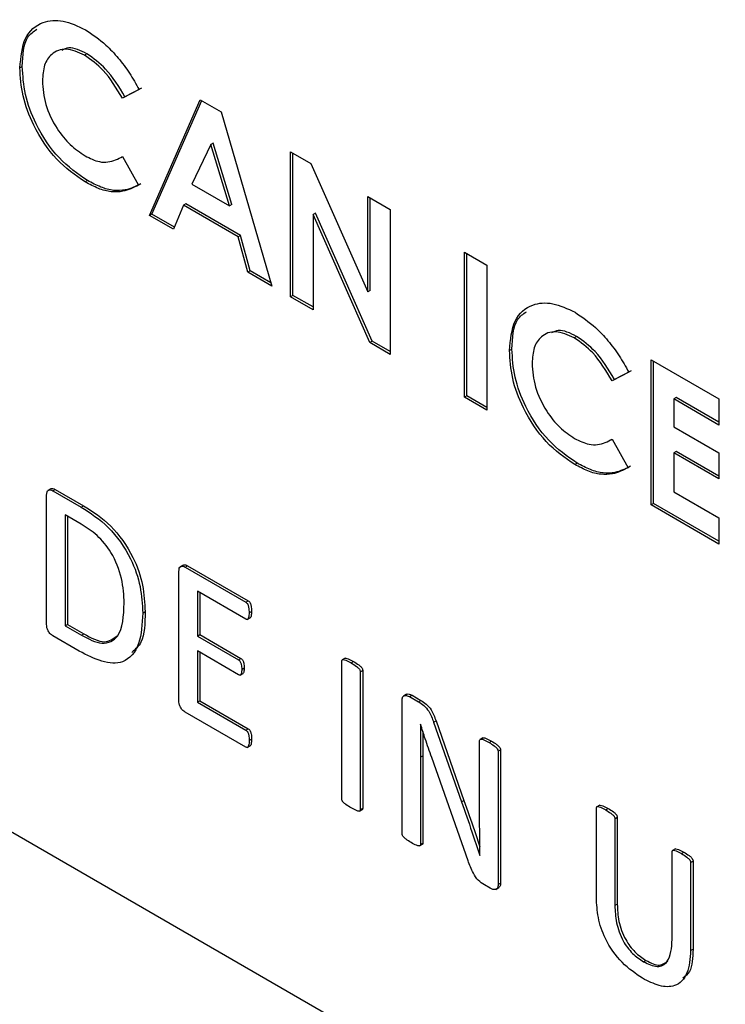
# Model space of a CAD drawing. Header units: inches. Extents: x 0.6 to 33.8, y 0 to 21.7.
# Tile 155 of 172: x 29.1393 to 29.191, y 18.1951 to 18.2673. Entities that reach past the tile are written whole.
import ezdxf

# ---------------------------------------------------------------- set-up
doc = ezdxf.new("R2010")
doc.units = ezdxf.units.IN
doc.header["$MEASUREMENT"] = 0

msp = doc.modelspace()

# ---------------------------------------------------------------- linework, layer by layer
at = {"color": 7, "linetype": 'Continuous'}
for p, q in [((29.1442234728, 18.2647790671), (29.1440466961, 18.2646770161)), ((29.1394815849, 18.263853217), (29.1393048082, 18.263751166)), ((29.1480397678, 18.2621631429), (29.1468280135, 18.2615251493)), ((29.1470047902, 18.2616272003), (29.1468280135, 18.2615251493)), ((29.1482165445, 18.2622651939), (29.1470047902, 18.2616272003)), ((29.1488070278, 18.252932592), (29.1525271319, 18.2614170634)), ((29.1489838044, 18.253034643), (29.1526324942, 18.261356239)), ((29.1525271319, 18.2614170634), (29.1540598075, 18.2605322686)), ((29.1540598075, 18.2605322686), (29.1577780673, 18.2477537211)), ((29.1532925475, 18.2581233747), (29.1519129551, 18.2552288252)), ((29.1534693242, 18.2582254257), (29.1532925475, 18.2581233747)), ((29.15467214, 18.2536359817), (29.1532925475, 18.2581233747)), ((29.1548489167, 18.2537380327), (29.1534693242, 18.2582254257)), ((29.1467456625, 18.2572092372), (29.1468281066, 18.2572568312)), ((29.1468280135, 18.2572569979), (29.1480028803, 18.2551539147)), ((29.1591355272, 18.257602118), (29.1606239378, 18.2567428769)), ((29.1591355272, 18.2469700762), (29.1591355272, 18.257602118)), ((29.1593123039, 18.2470721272), (29.1593123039, 18.257500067)), ((29.1606239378, 18.2567428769), (29.164801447, 18.2473348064)), ((29.1442622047, 18.2554877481), (29.144085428, 18.2553856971)), ((29.1519129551, 18.2552288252), (29.15467214, 18.2536359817)), ((29.164801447, 18.2543312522), (29.1664540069, 18.2533772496)), ((29.164801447, 18.2473348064), (29.164801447, 18.2543312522)), ((29.1512858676, 18.2536825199), (29.1505702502, 18.2519147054)), ((29.1514626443, 18.2537845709), (29.1512858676, 18.2536825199)), ((29.1552973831, 18.2513667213), (29.1512858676, 18.2536825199)), ((29.1554741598, 18.2514687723), (29.1514626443, 18.2537845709)), ((29.1548489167, 18.2537380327), (29.15467214, 18.2536359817)), ((29.1649782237, 18.2474368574), (29.1649782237, 18.2542292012)), ((29.1489838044, 18.253034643), (29.1488070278, 18.252932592)), ((29.1505702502, 18.2519147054), (29.1488070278, 18.252932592)), ((29.1506372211, 18.2520801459), (29.1489838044, 18.253034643)), ((29.1609648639, 18.2530932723), (29.1607880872, 18.2529912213)), ((29.1607880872, 18.2529912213), (29.1607880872, 18.2460160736)), ((29.1649545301, 18.2436108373), (29.1607880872, 18.2529912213)), ((29.1651313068, 18.2437128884), (29.1609648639, 18.2530932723)), ((29.1664540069, 18.2533772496), (29.1664540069, 18.2427452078)), ((29.1554741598, 18.2514687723), (29.1552973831, 18.2513667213)), ((29.1561897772, 18.2488747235), (29.1554741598, 18.2514687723)), ((29.1560130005, 18.2487726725), (29.1552973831, 18.2513667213)), ((29.1718838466, 18.2502426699), (29.1735364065, 18.2492886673)), ((29.1718838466, 18.2396106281), (29.1718838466, 18.2502426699)), ((29.1720606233, 18.2397126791), (29.1720606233, 18.2501406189)), ((29.1735364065, 18.2492886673), (29.1735364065, 18.2386566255)), ((29.1561897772, 18.2488747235), (29.1560130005, 18.2487726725)), ((29.1577780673, 18.2477537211), (29.1560130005, 18.2487726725)), ((29.1577066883, 18.2479990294), (29.1561897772, 18.2488747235)), ((29.1649782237, 18.2474368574), (29.164801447, 18.2473348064)), ((29.1593123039, 18.2470721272), (29.1591355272, 18.2469700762)), ((29.1607880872, 18.2460160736), (29.1591355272, 18.2469700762)), ((29.1607880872, 18.2462201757), (29.1593123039, 18.2470721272)), ((29.1651313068, 18.2437128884), (29.1649545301, 18.2436108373)), ((29.1664540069, 18.2427452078), (29.1649545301, 18.2436108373)), ((29.1664540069, 18.2429493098), (29.1651313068, 18.2437128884)), ((29.180107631, 18.2440635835), (29.1799308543, 18.2439615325)), ((29.1753657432, 18.2431377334), (29.1751889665, 18.2430356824)), ((29.1855764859, 18.2423380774), (29.1905341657, 18.2394760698)), ((29.1855764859, 18.2317060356), (29.1855764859, 18.2423380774)), ((29.1857532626, 18.2318080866), (29.1857532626, 18.2422360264)), ((29.183923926, 18.2414476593), (29.1827121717, 18.2408096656)), ((29.1841007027, 18.2415497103), (29.1828889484, 18.2409117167)), ((29.1828889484, 18.2409117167), (29.1827121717, 18.2408096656)), ((29.1720606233, 18.2397126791), (29.1718838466, 18.2396106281)), ((29.1735364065, 18.2386566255), (29.1718838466, 18.2396106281)), ((29.1735364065, 18.2388607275), (29.1720606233, 18.2397126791)), ((29.1874058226, 18.2395778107), (29.1872290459, 18.2394757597)), ((29.1872290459, 18.2394757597), (29.1872290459, 18.2374311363)), ((29.1905341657, 18.2375677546), (29.1872290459, 18.2394757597)), ((29.1905341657, 18.2377718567), (29.1874058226, 18.2395778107)), ((29.1905341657, 18.2394760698), (29.1905341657, 18.2375677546)), ((29.1872290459, 18.2374311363), (29.1905341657, 18.2355231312)), ((29.1826298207, 18.2364937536), (29.1827122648, 18.2365413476)), ((29.1827121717, 18.2365415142), (29.1838870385, 18.2344384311)), ((29.1874058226, 18.2356248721), (29.1872290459, 18.2355228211)), ((29.1905341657, 18.233818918), (29.1874058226, 18.2356248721)), ((29.1872290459, 18.2355228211), (29.1872290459, 18.2326603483)), ((29.1905341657, 18.233614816), (29.1872290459, 18.2355228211)), ((29.1905341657, 18.2355231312), (29.1905341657, 18.233614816)), ((29.1801463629, 18.2347722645), (29.1799695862, 18.2346702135)), ((29.1415758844, 18.2329018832), (29.1413549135, 18.2327743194)), ((29.1417173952, 18.2327503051), (29.1418941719, 18.2328523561)), ((29.1417173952, 18.2327503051), (29.1437906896, 18.2315534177)), ((29.1418941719, 18.2328523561), (29.1439674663, 18.2316554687)), ((29.1412646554, 18.2229537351), (29.1412646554, 18.2324375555)), ((29.1872290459, 18.2326603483), (29.1905341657, 18.2307523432)), ((29.1437906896, 18.2315534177), (29.1439674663, 18.2316554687)), ((29.1857532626, 18.2318080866), (29.1855764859, 18.2317060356)), ((29.1905341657, 18.228844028), (29.1855764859, 18.2317060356)), ((29.1905341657, 18.22904813), (29.1857532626, 18.2318080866)), ((29.143799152, 18.230297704), (29.1426186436, 18.230979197)), ((29.1426186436, 18.230979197), (29.1426186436, 18.2228488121)), ((29.1427954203, 18.230877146), (29.1427954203, 18.2229508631)), ((29.1905341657, 18.2307523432), (29.1905341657, 18.228844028)), ((29.1512688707, 18.2273010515), (29.1510478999, 18.2271734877)), ((29.1514225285, 18.2271476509), (29.1515993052, 18.2272497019)), ((29.1514225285, 18.2271476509), (29.1558589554, 18.2245865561)), ((29.1515993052, 18.2272497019), (29.1560357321, 18.2246886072)), ((29.1509592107, 18.2173571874), (29.1509592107, 18.2268410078)), ((29.1558653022, 18.2233320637), (29.1523131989, 18.2253826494)), ((29.1523131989, 18.2253826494), (29.1523131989, 18.2220992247)), ((29.1524899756, 18.2252805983), (29.1524899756, 18.2222012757)), ((29.1558589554, 18.2245865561), (29.1560357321, 18.2246886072)), ((29.1483053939, 18.223787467), (29.1484821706, 18.223889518)), ((29.155970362, 18.2233044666), (29.1561913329, 18.2234320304)), ((29.1561043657, 18.2238072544), (29.1562811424, 18.2239093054)), ((29.1426186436, 18.2228488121), (29.1427954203, 18.2229508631)), ((29.1426186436, 18.2228488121), (29.1438139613, 18.2221587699)), ((29.1427954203, 18.2229508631), (29.143990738, 18.2222608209)), ((29.1134355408, 18.222318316), (29.3595432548, 18.0802433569)), ((29.1436574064, 18.2209983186), (29.1417173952, 18.2221182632)), ((29.1438139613, 18.2221587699), (29.143990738, 18.2222608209)), ((29.1523131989, 18.2220992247), (29.1524899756, 18.2222012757)), ((29.1523131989, 18.2220992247), (29.1553258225, 18.220360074)), ((29.1524899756, 18.2222012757), (29.1555025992, 18.2204621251)), ((29.1553258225, 18.2192655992), (29.1523131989, 18.2210047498)), ((29.1523131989, 18.2210047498), (29.1523131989, 18.2172522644)), ((29.1524899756, 18.2209026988), (29.1524899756, 18.2173543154)), ((29.1553258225, 18.220360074), (29.1555025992, 18.2204621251)), ((29.1631416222, 18.2204748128), (29.1629206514, 18.2203472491)), ((29.1555627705, 18.2196565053), (29.1557395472, 18.2197585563)), ((29.1629013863, 18.2101504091), (29.1629013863, 18.2202596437)), ((29.1635783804, 18.2201302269), (29.1637551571, 18.2202322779)), ((29.1554459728, 18.2192323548), (29.1556669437, 18.2193599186)), ((29.1642553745, 18.2194780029), (29.1644321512, 18.219580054)), ((29.1642553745, 18.2194780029), (29.1642553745, 18.2093687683)), ((29.1644321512, 18.219580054), (29.1644321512, 18.2094708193)), ((29.1676338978, 18.2178273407), (29.1674129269, 18.2176997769)), ((29.1678675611, 18.2176541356), (29.1680443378, 18.2177561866)), ((29.1678675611, 18.2176541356), (29.1685128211, 18.217281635)), ((29.1680443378, 18.2177561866), (29.1686895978, 18.217383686)), ((29.1523131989, 18.2172522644), (29.1524899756, 18.2173543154)), ((29.1523131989, 18.2172522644), (29.1558631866, 18.2152029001)), ((29.1524899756, 18.2173543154), (29.1560399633, 18.2153049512)), ((29.1673153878, 18.2076022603), (29.1673153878, 18.2173670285)), ((29.1685128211, 18.217281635), (29.1686895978, 18.217383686)), ((29.1558547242, 18.2139569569), (29.1514161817, 18.216519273)), ((29.1686693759, 18.2156301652), (29.1686545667, 18.2156387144)), ((29.1696298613, 18.2157768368), (29.169806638, 18.2158788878)), ((29.1696298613, 18.2157768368), (29.1716756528, 18.2099516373)), ((29.169806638, 18.2158788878), (29.1718524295, 18.2100536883)), ((29.1558631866, 18.2152029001), (29.1560399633, 18.2153049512)), ((29.173245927, 18.214642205), (29.1730249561, 18.2145146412)), ((29.1559665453, 18.2139292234), (29.1561875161, 18.2140567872)), ((29.1561043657, 18.2144333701), (29.1562811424, 18.2145354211)), ((29.1730021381, 18.2087021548), (29.1730021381, 18.2144286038)), ((29.1736918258, 18.2142918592), (29.1738686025, 18.2143939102)), ((29.1686693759, 18.2132091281), (29.1688461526, 18.2133111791)), ((29.1686693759, 18.2132091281), (29.1686693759, 18.2068206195)), ((29.1688461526, 18.2133111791), (29.1688461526, 18.2069226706)), ((29.1721516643, 18.2056287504), (29.1694860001, 18.2131872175)), ((29.1743561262, 18.2136469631), (29.1745329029, 18.2137490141)), ((29.1743561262, 18.2136469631), (29.1743561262, 18.2038821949)), ((29.1745329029, 18.2137490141), (29.1745329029, 18.2039842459)), ((29.1716756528, 18.2099516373), (29.1718524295, 18.2100536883)), ((29.1818011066, 18.2097080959), (29.1815801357, 18.2095805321)), ((29.1641887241, 18.2092499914), (29.164409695, 18.2093775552)), ((29.1642553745, 18.2093687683), (29.1644321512, 18.2094708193)), ((29.1815593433, 18.202919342), (29.1815593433, 18.2094886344)), ((29.1822405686, 18.209356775), (29.1824173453, 18.209458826)), ((29.1829133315, 18.2087069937), (29.1830901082, 18.2088090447)), ((29.1829133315, 18.2087069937), (29.1829133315, 18.2023453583)), ((29.1830901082, 18.2088090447), (29.1830901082, 18.2024474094)), ((29.1686000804, 18.2067079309), (29.1688210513, 18.2068354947)), ((29.1686693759, 18.2068206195), (29.1688461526, 18.2069226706)), ((29.1730169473, 18.2060111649), (29.1730232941, 18.206007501)), ((29.1871106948, 18.1998489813), (29.1871106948, 18.2062839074)), ((29.18735246, 18.2065033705), (29.1871314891, 18.2063758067)), ((29.1877919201, 18.206152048), (29.1879686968, 18.206254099)), ((29.188464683, 18.2055022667), (29.1886414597, 18.2056043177)), ((29.188464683, 18.2055022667), (29.188464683, 18.1990404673)), ((29.1886414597, 18.2056043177), (29.1886414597, 18.1991425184)), ((29.1737827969, 18.2036073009), (29.1733512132, 18.2038564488)), ((29.1743561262, 18.2038821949), (29.1745329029, 18.2039842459)), ((29.1741941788, 18.2035288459), (29.1744151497, 18.2036564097)), ((29.1829133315, 18.2023453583), (29.1830901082, 18.2024474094)), ((29.188464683, 18.1990404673), (29.1886414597, 18.1991425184)), ((29.1850162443, 18.1982168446), (29.185193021, 18.1983188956))]:
    msp.add_line(p, q, dxfattribs=at)
for points, knots in [([(29.13930480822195, 18.26375116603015), (29.13937782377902, 18.26453367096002), (29.13952370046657, 18.26609702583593), (29.1408320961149, 18.26718008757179), (29.14243649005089, 18.2673264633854), (29.14355307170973, 18.26680749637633), (29.14411124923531, 18.26654806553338)], [0, 0, 0, 0, 0.2798106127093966, 0.5590294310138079, 0.7795594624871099, 1, 1, 1, 1]), ([(29.13948158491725, 18.26385321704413), (29.13952278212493, 18.264678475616), (29.13958438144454, 18.26591242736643), (29.14030321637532, 18.26641899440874), (29.14054129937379, 18.26658677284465)], [0, 0, 0, 0, 0.6687932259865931, 1, 1, 1, 1]), ([(29.14411124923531, 18.26654806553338), (29.14461868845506, 18.26620507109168), (29.14545529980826, 18.26563957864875), (29.14652978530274, 18.26448075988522), (29.14736306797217, 18.26338232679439), (29.14781419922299, 18.26256954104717), (29.1480397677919, 18.26216314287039)], [0, 0, 0, 0, 0.3394606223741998, 0.5596662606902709, 0.7798302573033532, 1, 1, 1, 1]), ([(29.14422347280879, 18.26477906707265), (29.1437462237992, 18.26501667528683), (29.14304000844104, 18.26536827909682), (29.14253539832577, 18.26511685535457), (29.14237179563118, 18.26503533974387)], [0, 0, 0, 0, 0.6757839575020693, 1, 1, 1, 1]), ([(29.14404669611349, 18.26467701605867), (29.14358350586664, 18.26488226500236), (29.14265697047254, 18.26529283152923), (29.14164370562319, 18.26487055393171), (29.14104290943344, 18.26401182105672), (29.14098589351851, 18.26320505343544), (29.14095736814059, 18.26280142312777)], [0, 0, 0, 0, 0.2795310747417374, 0.5591556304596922, 0.7794431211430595, 1, 1, 1, 1]), ([(29.14682801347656, 18.26152514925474), (29.14638351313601, 18.26226239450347), (29.14558980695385, 18.26357883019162), (29.14451817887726, 18.26434147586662), (29.14404669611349, 18.26467701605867)], [0, 0, 0, 0, 0.5600313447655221, 0.9999999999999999, 0.9999999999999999, 0.9999999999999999, 0.9999999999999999]), ([(29.14700479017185, 18.26162720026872), (29.14656028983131, 18.26236444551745), (29.14576658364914, 18.26368088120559), (29.14469495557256, 18.26444352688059), (29.14422347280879, 18.26477906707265)], [0, 0, 0, 0, 0.5600313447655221, 0.9999999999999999, 0.9999999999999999, 0.9999999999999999, 0.9999999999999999]), ([(29.14408542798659, 18.25538569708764), (29.14336730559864, 18.25588281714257), (29.14193241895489, 18.25687611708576), (29.14032104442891, 18.25932121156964), (29.13942609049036, 18.26173198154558), (29.13934525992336, 18.26307770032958), (29.13930480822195, 18.26375116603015)], [0, 0, 0, 0, 0.2798291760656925, 0.5591291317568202, 0.7793659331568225, 1, 1, 1, 1]), ([(29.14426220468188, 18.25548774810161), (29.14354408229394, 18.25598486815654), (29.14210919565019, 18.25697816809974), (29.14049782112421, 18.25942326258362), (29.13960286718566, 18.26183403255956), (29.13952203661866, 18.26317975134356), (29.13948158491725, 18.26385321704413)], [0, 0, 0, 0, 0.2798291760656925, 0.5591291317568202, 0.7793659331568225, 1, 1, 1, 1]), ([(29.14095736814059, 18.26280142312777), (29.14100125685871, 18.26223263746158), (29.1410888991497, 18.2610968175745), (29.14190880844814, 18.25937120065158), (29.14297240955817, 18.25804778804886), (29.143709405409, 18.2575481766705), (29.14407805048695, 18.25729827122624)], [0, 0, 0, 0, 0.2800461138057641, 0.5592298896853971, 0.7795269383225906, 1, 1, 1, 1]), ([(29.14407805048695, 18.25729827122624), (29.14443713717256, 18.25712260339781), (29.14502893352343, 18.25683309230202), (29.14577538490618, 18.25682209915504), (29.14633217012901, 18.25698168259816), (29.14666269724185, 18.25716520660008), (29.14682801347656, 18.25725699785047)], [0, 0, 0, 0, 0.3394125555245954, 0.5593722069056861, 0.7796158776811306, 0.9999999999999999, 0.9999999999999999, 0.9999999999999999, 0.9999999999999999]), ([(29.14800288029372, 18.25515391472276), (29.14763417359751, 18.25497132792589), (29.14702699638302, 18.25467064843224), (29.14600743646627, 18.2546209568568), (29.14505953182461, 18.25486991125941), (29.14441019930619, 18.25521373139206), (29.14408542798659, 18.25538569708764)], [0, 0, 0, 0, 0.3400430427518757, 0.55997460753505, 0.7799161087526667, 1, 1, 1, 1]), ([(29.14817965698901, 18.25525596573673), (29.1478109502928, 18.25507337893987), (29.14720377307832, 18.25477269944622), (29.14618421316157, 18.25472300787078), (29.14523630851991, 18.25497196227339), (29.14458697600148, 18.25531578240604), (29.14426220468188, 18.25548774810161)], [0, 0, 0, 0, 0.3400430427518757, 0.55997460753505, 0.7799161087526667, 1, 1, 1, 1]), ([(29.17518896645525, 18.24303568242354), (29.17526198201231, 18.2438181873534), (29.17540785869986, 18.24538154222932), (29.17671625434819, 18.24646460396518), (29.17832064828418, 18.24661097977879), (29.17943722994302, 18.24609201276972), (29.1799954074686, 18.24583258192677)], [0, 0, 0, 0, 0.2798106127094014, 0.5590294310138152, 0.779559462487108, 1, 1, 1, 1]), ([(29.17536574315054, 18.24313773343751), (29.17540694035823, 18.24396299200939), (29.17546853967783, 18.24519694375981), (29.17618737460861, 18.24570351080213), (29.17642545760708, 18.24587128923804)], [0, 0, 0, 0, 0.6687932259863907, 1, 1, 1, 1]), ([(29.1799954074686, 18.24583258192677), (29.18050284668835, 18.24548958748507), (29.18133945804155, 18.24492409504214), (29.18241394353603, 18.24376527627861), (29.18324722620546, 18.24266684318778), (29.18369835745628, 18.24185405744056), (29.18392392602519, 18.24144765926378)], [0, 0, 0, 0, 0.3394606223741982, 0.5596662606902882, 0.7798302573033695, 0.9999999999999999, 0.9999999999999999, 0.9999999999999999, 0.9999999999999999]), ([(29.17993085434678, 18.24396153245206), (29.17946766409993, 18.24416678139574), (29.17854112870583, 18.24457734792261), (29.17752786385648, 18.2441550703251), (29.17692706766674, 18.2432963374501), (29.1768700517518, 18.24248956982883), (29.17684152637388, 18.24208593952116)], [0, 0, 0, 0, 0.2795310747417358, 0.5591556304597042, 0.7794431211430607, 1, 1, 1, 1]), ([(29.18010763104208, 18.24406358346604), (29.17963038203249, 18.24430119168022), (29.17892416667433, 18.24465279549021), (29.17841955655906, 18.24440137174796), (29.17825595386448, 18.24431985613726)], [0, 0, 0, 0, 0.6757839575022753, 1, 1, 1, 1]), ([(29.18271217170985, 18.24080966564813), (29.1822676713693, 18.24154691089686), (29.18147396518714, 18.242863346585), (29.18040233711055, 18.24362599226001), (29.17993085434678, 18.24396153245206)], [0, 0, 0, 0, 0.560031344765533, 0.9999999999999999, 0.9999999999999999, 0.9999999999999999, 0.9999999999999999]), ([(29.18288894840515, 18.24091171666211), (29.1824444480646, 18.24164896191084), (29.18165074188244, 18.24296539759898), (29.18057911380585, 18.24372804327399), (29.18010763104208, 18.24406358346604)], [0, 0, 0, 0, 0.560031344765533, 0.9999999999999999, 0.9999999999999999, 0.9999999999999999, 0.9999999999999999]), ([(29.17996958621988, 18.23467021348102), (29.17925146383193, 18.23516733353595), (29.17781657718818, 18.23616063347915), (29.1762052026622, 18.23860572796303), (29.17531024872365, 18.24101649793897), (29.17522941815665, 18.24236221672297), (29.17518896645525, 18.24303568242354)], [0, 0, 0, 0, 0.2798291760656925, 0.5591291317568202, 0.7793659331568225, 1, 1, 1, 1]), ([(29.18014636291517, 18.234772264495), (29.17942824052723, 18.23526938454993), (29.17799335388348, 18.23626268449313), (29.1763819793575, 18.23870777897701), (29.17548702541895, 18.24111854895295), (29.17540619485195, 18.24246426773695), (29.17536574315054, 18.24313773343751)], [0, 0, 0, 0, 0.2798291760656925, 0.5591291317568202, 0.7793659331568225, 1, 1, 1, 1]), ([(29.17684152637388, 18.24208593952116), (29.17688541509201, 18.24151715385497), (29.17697305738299, 18.24038133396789), (29.17779296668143, 18.23865571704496), (29.17885656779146, 18.23733230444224), (29.17959356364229, 18.23683269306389), (29.17996220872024, 18.23658278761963)], [0, 0, 0, 0, 0.2800461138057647, 0.5592298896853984, 0.7795269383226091, 1, 1, 1, 1]), ([(29.17996220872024, 18.23658278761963), (29.18032129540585, 18.2364071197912), (29.18091309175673, 18.23611760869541), (29.18165954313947, 18.23610661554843), (29.1822163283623, 18.23626619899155), (29.18254685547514, 18.23644972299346), (29.18271217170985, 18.23654151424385)], [0, 0, 0, 0, 0.3394125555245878, 0.5593722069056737, 0.7796158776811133, 1, 1, 1, 1]), ([(29.18388703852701, 18.23443843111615), (29.1835183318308, 18.23425584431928), (29.18291115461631, 18.23395516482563), (29.18189159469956, 18.23390547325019), (29.1809436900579, 18.2341544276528), (29.18029435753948, 18.23449824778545), (29.17996958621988, 18.23467021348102)], [0, 0, 0, 0, 0.3400430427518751, 0.5599746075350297, 0.7799161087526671, 1, 1, 1, 1]), ([(29.1840638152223, 18.23454048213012), (29.18369510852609, 18.23435789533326), (29.18308793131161, 18.23405721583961), (29.18206837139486, 18.23400752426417), (29.1811204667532, 18.23425647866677), (29.18047113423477, 18.23460029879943), (29.18014636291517, 18.234772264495)], [0, 0, 0, 0, 0.3400430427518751, 0.5599746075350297, 0.7799161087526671, 1, 1, 1, 1]), ([(29.14126465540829, 18.2324375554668), (29.14126749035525, 18.23251850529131), (29.1412731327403, 18.23267961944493), (29.14138599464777, 18.23281635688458), (29.14155021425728, 18.23282516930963), (29.1416616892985, 18.23277525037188), (29.14171739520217, 18.23275030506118)], [0, 0, 0, 0, 0.2803292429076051, 0.5579383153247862, 0.779094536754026, 1, 1, 1, 1]), ([(29.14156241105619, 18.23287763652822), (29.14156914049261, 18.23288678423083), (29.14160463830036, 18.23293503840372), (29.14173053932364, 18.23292213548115), (29.14183964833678, 18.23287560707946), (29.14189417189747, 18.23285235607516)], [0, 0, 0, 0, 0.1047651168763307, 0.5526364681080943, 1, 1, 1, 1]), ([(29.14379068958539, 18.23155341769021), (29.14447144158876, 18.23111547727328), (29.14582774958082, 18.23024293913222), (29.14745077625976, 18.22797796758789), (29.14820892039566, 18.22568279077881), (29.14827320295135, 18.22441989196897), (29.14830539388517, 18.22378746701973)], [0, 0, 0, 0, 0.2805396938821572, 0.5589380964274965, 0.7791283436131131, 1, 1, 1, 1]), ([(29.14396746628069, 18.23165546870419), (29.14464821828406, 18.23121752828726), (29.14600452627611, 18.2303449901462), (29.14762755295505, 18.22808001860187), (29.14838569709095, 18.22578484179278), (29.14844997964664, 18.22452194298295), (29.14848217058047, 18.22388951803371)], [0, 0, 0, 0, 0.2805396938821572, 0.5589380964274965, 0.7791283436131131, 1, 1, 1, 1]), ([(29.14695140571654, 18.22450558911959), (29.14692143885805, 18.22509841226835), (29.14686174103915, 18.22627939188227), (29.14613366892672, 18.22814817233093), (29.14497595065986, 18.22955805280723), (29.14419205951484, 18.23005075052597), (29.14379915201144, 18.23029770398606)], [0, 0, 0, 0, 0.2808362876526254, 0.5594618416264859, 0.7791903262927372, 1, 1, 1, 1]), ([(29.1509592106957, 18.22684100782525), (29.15096265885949, 18.22692242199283), (29.15096952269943, 18.22708448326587), (29.15108679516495, 18.22721829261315), (29.15125348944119, 18.22722441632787), (29.15136619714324, 18.22717323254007), (29.15142252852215, 18.22714765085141)], [0, 0, 0, 0, 0.2801634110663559, 0.5576871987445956, 0.7789317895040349, 1, 1, 1, 1]), ([(29.15125730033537, 18.22727399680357), (29.15126580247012, 18.22728522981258), (29.15130383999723, 18.22733548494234), (29.15143355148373, 18.22732173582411), (29.15154406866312, 18.22727370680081), (29.15159930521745, 18.22724970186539)], [0, 0, 0, 0, 0.1258654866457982, 0.5631070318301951, 1, 1, 1, 1]), ([(29.14381396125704, 18.22215876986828), (29.14433487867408, 18.22188821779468), (29.14537083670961, 18.22135016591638), (29.14683347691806, 18.22205767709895), (29.14690660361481, 18.22357560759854), (29.14695140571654, 18.22450558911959)], [0, 0, 0, 0, 0.2814830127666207, 0.5597904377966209, 1, 1, 1, 1]), ([(29.15585895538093, 18.22458655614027), (29.15588661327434, 18.22456610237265), (29.15594210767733, 18.22452506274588), (29.15603381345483, 18.22438966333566), (29.15609183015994, 18.2241320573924), (29.15609934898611, 18.22393724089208), (29.1561043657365, 18.22380725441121)], [0, 0, 0, 0, 0.1244970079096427, 0.2497980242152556, 0.4994463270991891, 1, 1, 1, 1]), ([(29.15603573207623, 18.22468860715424), (29.15606338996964, 18.22466815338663), (29.15611888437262, 18.22462711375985), (29.15621059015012, 18.22449171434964), (29.15626860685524, 18.22423410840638), (29.1562761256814, 18.22403929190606), (29.15628114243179, 18.22390930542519)], [0, 0, 0, 0, 0.1244970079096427, 0.2497980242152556, 0.4994463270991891, 1, 1, 1, 1]), ([(29.14830539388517, 18.22378746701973), (29.14826484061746, 18.22298769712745), (29.14818410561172, 18.22139548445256), (29.14704190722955, 18.22002851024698), (29.14533040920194, 18.22012324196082), (29.14421597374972, 18.22070615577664), (29.14365740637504, 18.22099831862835)], [0, 0, 0, 0, 0.280769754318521, 0.5589672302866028, 0.7789494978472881, 1, 1, 1, 1]), ([(29.14848217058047, 18.22388951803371), (29.14847441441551, 18.22304360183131), (29.14846235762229, 18.22172864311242), (29.14776206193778, 18.22112089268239), (29.14751226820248, 18.22090410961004)], [0, 0, 0, 0, 0.6433024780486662, 0.9999999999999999, 0.9999999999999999, 0.9999999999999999, 0.9999999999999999]), ([(29.1561043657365, 18.22380725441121), (29.15609928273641, 18.22368725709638), (29.15609166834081, 18.22350749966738), (29.15603200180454, 18.22332987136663), (29.15594623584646, 18.22329605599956), (29.15589229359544, 18.22332005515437), (29.15586530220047, 18.22333206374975)], [0, 0, 0, 0, 0.5007328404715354, 0.7501038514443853, 0.8749580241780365, 1, 1, 1, 1]), ([(29.15628114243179, 18.22390930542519), (29.1562741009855, 18.22379328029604), (29.15626355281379, 18.22361947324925), (29.15622091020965, 18.223439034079), (29.1561725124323, 18.22342535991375), (29.1561670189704, 18.22342380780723)], [0, 0, 0, 0, 0.6402960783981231, 0.9591712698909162, 0.9999999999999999, 0.9999999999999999, 0.9999999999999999, 0.9999999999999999]), ([(29.14171739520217, 18.22211826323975), (29.14164667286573, 18.22216988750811), (29.14150527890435, 18.22227309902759), (29.141337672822, 18.2225160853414), (29.14127097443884, 18.22275708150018), (29.1412667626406, 18.22288815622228), (29.14126465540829, 18.2229537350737)], [0, 0, 0, 0, 0.2798783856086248, 0.5595560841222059, 0.7796386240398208, 1, 1, 1, 1]), ([(29.14399073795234, 18.22226082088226), (29.14452677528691, 18.22196943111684), (29.14550715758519, 18.22143649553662), (29.1461521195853, 18.22190271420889), (29.14644443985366, 18.22211402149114)], [0, 0, 0, 0, 0.5467635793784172, 0.9999999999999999, 0.9999999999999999, 0.9999999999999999, 0.9999999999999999]), ([(29.15550259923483, 18.22046212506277), (29.15552784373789, 18.22044391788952), (29.15557849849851, 18.22040738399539), (29.15564117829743, 18.22031688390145), (29.15568526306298, 18.22021966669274), (29.15573871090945, 18.22002402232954), (29.15573917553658, 18.21987652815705), (29.15573954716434, 18.21975855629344)], [0, 0, 0, 0, 0.1245312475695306, 0.2498801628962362, 0.3748243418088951, 0.4999589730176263, 0.9999999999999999, 0.9999999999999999, 0.9999999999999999, 0.9999999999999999]), ([(29.16312093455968, 18.2204595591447), (29.1631272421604, 18.22046362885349), (29.16314471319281, 18.22047490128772), (29.16322752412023, 18.22047144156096), (29.1634329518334, 18.22040332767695), (29.16362626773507, 18.22030070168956), (29.16375515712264, 18.22023227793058)], [0, 0, 0, 0, 0.0418078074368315, 0.1158008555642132, 0.4104784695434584, 0.9999999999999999, 0.9999999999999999, 0.9999999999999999, 0.9999999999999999]), ([(29.15532582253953, 18.22036007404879), (29.15535106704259, 18.22034186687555), (29.15540172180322, 18.22030533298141), (29.15546440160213, 18.22021483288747), (29.15550848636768, 18.22011761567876), (29.15556193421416, 18.21992197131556), (29.15556239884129, 18.21977447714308), (29.15556277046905, 18.21965650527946)], [0, 0, 0, 0, 0.1245312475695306, 0.2498801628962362, 0.3748243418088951, 0.4999589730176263, 0.9999999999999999, 0.9999999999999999, 0.9999999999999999, 0.9999999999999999]), ([(29.15573954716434, 18.21975855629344), (29.15573826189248, 18.21964701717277), (29.15573665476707, 18.2195075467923), (29.15568637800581, 18.21938167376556), (29.15565700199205, 18.21935938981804), (29.15564349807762, 18.21934914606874)], [0, 0, 0, 0, 0.6833073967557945, 0.8544189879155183, 1, 1, 1, 1]), ([(29.16290138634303, 18.22025964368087), (29.16290280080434, 18.22027746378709), (29.16290562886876, 18.22031309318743), (29.16292656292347, 18.22035304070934), (29.1629626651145, 18.220371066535), (29.16304931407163, 18.22037187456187), (29.1632572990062, 18.22029932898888), (29.16344994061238, 18.22019787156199), (29.16357838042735, 18.22013022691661)], [0, 0, 0, 0, 0.0625996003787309, 0.1251612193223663, 0.1877311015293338, 0.2504557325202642, 0.5002568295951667, 0.9999999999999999, 0.9999999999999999, 0.9999999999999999, 0.9999999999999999]), ([(29.16357838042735, 18.22013022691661), (29.16370729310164, 18.22005009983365), (29.16390068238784, 18.21992989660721), (29.16411009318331, 18.21976359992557), (29.16419688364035, 18.21966204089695), (29.16424306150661, 18.21957982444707), (29.16425046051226, 18.21951863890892), (29.16425537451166, 18.21947800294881)], [0, 0, 0, 0, 0.5003882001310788, 0.7506609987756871, 0.8131282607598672, 0.8758904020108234, 1, 1, 1, 1]), ([(29.16375515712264, 18.22023227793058), (29.16388406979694, 18.22015215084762), (29.16407745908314, 18.22003194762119), (29.16428686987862, 18.21986565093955), (29.16437366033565, 18.21976409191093), (29.16441983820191, 18.21968187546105), (29.16442723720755, 18.2196206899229), (29.16443215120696, 18.21958005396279)], [0, 0, 0, 0, 0.5003882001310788, 0.7506609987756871, 0.8131282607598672, 0.8758904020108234, 1, 1, 1, 1]), ([(29.15556277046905, 18.21965650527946), (29.15556215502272, 18.21954386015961), (29.15556138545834, 18.21940300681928), (29.15550707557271, 18.21927852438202), (29.15546394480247, 18.21923456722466), (29.15539840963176, 18.21923003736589), (29.15535002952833, 18.2192537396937), (29.15532582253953, 18.21926559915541)], [0, 0, 0, 0, 0.4999311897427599, 0.6251223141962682, 0.7500884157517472, 0.8749567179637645, 1, 1, 1, 1]), ([(29.16731538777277, 18.21736702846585), (29.16732058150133, 18.21745796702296), (29.16733091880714, 18.21763896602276), (29.16753187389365, 18.21779176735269), (29.16774017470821, 18.21770636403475), (29.16786756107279, 18.21765413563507)], [0, 0, 0, 0, 0.2817317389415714, 0.5607430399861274, 1, 1, 1, 1]), ([(29.16762636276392, 18.21779208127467), (29.1676452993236, 18.21781029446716), (29.16774035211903, 18.21790171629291), (29.16790916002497, 18.21782090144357), (29.16804433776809, 18.21775618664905)], [0, 0, 0, 0, 0.1992214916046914, 1, 1, 1, 1]), ([(29.15141618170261, 18.21651927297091), (29.15134501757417, 18.21657082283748), (29.15120277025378, 18.21667386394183), (29.15103548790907, 18.21691760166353), (29.15096476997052, 18.2171598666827), (29.15096106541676, 18.21729135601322), (29.1509592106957, 18.21735718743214)], [0, 0, 0, 0, 0.2799861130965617, 0.559653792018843, 0.77953636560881, 1, 1, 1, 1]), ([(29.16851282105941, 18.2172816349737), (29.16864830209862, 18.21720023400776), (29.16891830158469, 18.21703801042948), (29.16935891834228, 18.21650652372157), (29.16952699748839, 18.21605386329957), (29.16962986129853, 18.21577683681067)], [0, 0, 0, 0, 0.2809791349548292, 0.5599619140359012, 0.9999999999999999, 0.9999999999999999, 0.9999999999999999, 0.9999999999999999]), ([(29.1686895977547, 18.21738368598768), (29.16882507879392, 18.21730228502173), (29.16909507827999, 18.21714006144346), (29.16953569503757, 18.21660857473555), (29.16970377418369, 18.21615591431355), (29.16980663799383, 18.21587888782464)], [0, 0, 0, 0, 0.2809791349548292, 0.5599619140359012, 0.9999999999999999, 0.9999999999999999, 0.9999999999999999, 0.9999999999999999]), ([(29.16865456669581, 18.2156387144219), (29.16866099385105, 18.21518310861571), (29.16867247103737, 18.21436951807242), (29.16867032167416, 18.21356369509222), (29.16866937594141, 18.21320912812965)], [0, 0, 0, 0, 0.5599939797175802, 0.9999999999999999, 0.9999999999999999, 0.9999999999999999, 0.9999999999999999]), ([(29.16948600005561, 18.2131872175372), (29.1693254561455, 18.21364345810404), (29.1690387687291, 18.21445817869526), (29.168782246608, 18.2152720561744), (29.16866937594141, 18.2156301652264)], [0, 0, 0, 0, 0.5599963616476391, 1, 1, 1, 1]), ([(29.15586318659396, 18.21520290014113), (29.15589062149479, 18.21518241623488), (29.15594563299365, 18.21514134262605), (29.15603099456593, 18.21500490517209), (29.15610395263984, 18.21475158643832), (29.15610420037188, 18.21456075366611), (29.1561043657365, 18.21443337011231)], [0, 0, 0, 0, 0.1245286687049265, 0.2497005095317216, 0.499164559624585, 1, 1, 1, 1]), ([(29.15603996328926, 18.21530495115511), (29.15606739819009, 18.21528446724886), (29.15612240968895, 18.21524339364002), (29.15620777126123, 18.21510695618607), (29.15628072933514, 18.2148536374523), (29.15628097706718, 18.21466280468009), (29.15628114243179, 18.21453542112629)], [0, 0, 0, 0, 0.1245286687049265, 0.2497005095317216, 0.499164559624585, 1, 1, 1, 1]), ([(29.16883835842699, 18.21510303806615), (29.16884157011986, 18.21486050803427), (29.16884952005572, 18.21426017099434), (29.16884741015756, 18.21366556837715), (29.1688461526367, 18.21331117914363)], [0, 0, 0, 0, 0.4039897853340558, 1, 1, 1, 1]), ([(29.17322632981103, 18.21462425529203), (29.17324605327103, 18.21463230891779), (29.17331594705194, 18.21466084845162), (29.1735445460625, 18.21457332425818), (29.17373890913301, 18.21446571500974), (29.17386860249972, 18.21439391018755)], [0, 0, 0, 0, 0.1156739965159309, 0.4099125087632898, 0.9999999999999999, 0.9999999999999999, 0.9999999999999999, 0.9999999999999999]), ([(29.1561043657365, 18.21443337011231), (29.15610310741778, 18.21430741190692), (29.1561012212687, 18.21411860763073), (29.15602556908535, 18.21395216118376), (29.15593724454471, 18.21392051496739), (29.15588224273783, 18.21394480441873), (29.15585472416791, 18.21395695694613)], [0, 0, 0, 0, 0.5004747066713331, 0.7501834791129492, 0.8750114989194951, 1, 1, 1, 1]), ([(29.15628114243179, 18.21453542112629), (29.15627796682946, 18.21441351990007), (29.15627320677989, 18.21423079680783), (29.15621659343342, 18.21406143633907), (29.15616799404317, 18.21404894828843), (29.15616362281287, 18.21404782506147)], [0, 0, 0, 0, 0.6458879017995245, 0.9681496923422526, 1, 1, 1, 1]), ([(29.17300213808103, 18.21442860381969), (29.17300871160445, 18.21446304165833), (29.17302189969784, 18.21453213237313), (29.17313929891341, 18.21455096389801), (29.17336275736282, 18.2144785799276), (29.17356012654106, 18.21436658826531), (29.17369182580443, 18.21429185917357)], [0, 0, 0, 0, 0.1239414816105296, 0.2486568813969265, 0.4986484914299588, 1, 1, 1, 1]), ([(29.17369182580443, 18.21429185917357), (29.1738190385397, 18.21421784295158), (29.17400965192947, 18.21410693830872), (29.17422543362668, 18.213920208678), (29.17433426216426, 18.21376877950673), (29.17434885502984, 18.21368747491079), (29.17435612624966, 18.21364696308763)], [0, 0, 0, 0, 0.5016620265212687, 0.7516818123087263, 0.8762699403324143, 0.9999999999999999, 0.9999999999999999, 0.9999999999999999, 0.9999999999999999]), ([(29.17386860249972, 18.21439391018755), (29.173995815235, 18.21431989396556), (29.17418642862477, 18.2142089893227), (29.17440221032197, 18.21402225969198), (29.17451103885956, 18.2138708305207), (29.17452563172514, 18.21378952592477), (29.17453290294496, 18.21374901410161)], [0, 0, 0, 0, 0.5016620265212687, 0.7516818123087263, 0.8762699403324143, 0.9999999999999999, 0.9999999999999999, 0.9999999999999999, 0.9999999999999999]), ([(29.16357838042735, 18.20949818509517), (29.16344988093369, 18.2095786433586), (29.16325717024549, 18.20969930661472), (29.16304572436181, 18.20986308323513), (29.16296106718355, 18.20996711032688), (29.16291290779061, 18.21004817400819), (29.1629059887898, 18.21010956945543), (29.16290138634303, 18.21015040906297)], [0, 0, 0, 0, 0.500295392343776, 0.7502929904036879, 0.8132186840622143, 0.8757550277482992, 1, 1, 1, 1]), ([(29.17167565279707, 18.20995163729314), (29.17193108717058, 18.20921602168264), (29.17238722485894, 18.20790240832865), (29.17282453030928, 18.20658905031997), (29.17301694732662, 18.20601116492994)], [0, 0, 0, 0, 0.5599940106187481, 0.9999999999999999, 0.9999999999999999, 0.9999999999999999, 0.9999999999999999]), ([(29.17185242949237, 18.21005368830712), (29.17210817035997, 18.20931806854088), (29.17250333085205, 18.2081814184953), (29.17288219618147, 18.20704498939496), (29.17301586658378, 18.20664403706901)], [0, 0, 0, 0, 0.6471822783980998, 1, 1, 1, 1]), ([(29.18155934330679, 18.20948863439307), (29.18156407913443, 18.20952414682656), (29.18157120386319, 18.20957757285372), (29.18161927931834, 18.2096038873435), (29.18170616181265, 18.20960555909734), (29.18191685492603, 18.20952975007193), (29.18211107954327, 18.20942596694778), (29.18224056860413, 18.20935677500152)], [0, 0, 0, 0, 0.1241683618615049, 0.1868028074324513, 0.2495179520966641, 0.4996555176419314, 1, 1, 1, 1]), ([(29.1817805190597, 18.20969275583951), (29.18178587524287, 18.20969654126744), (29.18180218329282, 18.20970806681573), (29.18188483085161, 18.20970464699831), (29.18209214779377, 18.20963412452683), (29.18228726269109, 18.2095289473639), (29.18241734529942, 18.2094588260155)], [0, 0, 0, 0, 0.0363466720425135, 0.1106652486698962, 0.4070827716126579, 1, 1, 1, 1]), ([(29.16425537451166, 18.20936876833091), (29.16425053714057, 18.2093336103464), (29.16424325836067, 18.20928070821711), (29.16419648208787, 18.2092529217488), (29.16411127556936, 18.20924741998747), (29.16390005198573, 18.2093275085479), (29.16370704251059, 18.2094299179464), (29.16357838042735, 18.20949818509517)], [0, 0, 0, 0, 0.1241592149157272, 0.186822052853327, 0.2495118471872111, 0.499716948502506, 1, 1, 1, 1]), ([(29.16443215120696, 18.20947081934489), (29.16442830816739, 18.20943410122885), (29.1644233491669, 18.2093867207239), (29.16439301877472, 18.20937073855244), (29.16438619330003, 18.20936714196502)], [0, 0, 0, 0, 0.7749625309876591, 1, 1, 1, 1]), ([(29.18224056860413, 18.20935677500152), (29.18236878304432, 18.20927718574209), (29.18256108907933, 18.20915781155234), (29.18276963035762, 18.20899192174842), (29.18285537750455, 18.20889005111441), (29.18290119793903, 18.20880826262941), (29.18290848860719, 18.20874741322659), (29.18291333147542, 18.20870699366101)], [0, 0, 0, 0, 0.5004428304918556, 0.7506032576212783, 0.8131162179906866, 0.8758613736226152, 1, 1, 1, 1]), ([(29.18241734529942, 18.2094588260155), (29.18254555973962, 18.20937923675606), (29.18273786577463, 18.20925986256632), (29.18294640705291, 18.2090939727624), (29.18303215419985, 18.20899210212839), (29.18307797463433, 18.20891031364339), (29.18308526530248, 18.20884946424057), (29.18309010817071, 18.20880904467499)], [0, 0, 0, 0, 0.5004428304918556, 0.7506032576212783, 0.8131162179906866, 0.8758613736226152, 1, 1, 1, 1]), ([(29.17302329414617, 18.20600750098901), (29.17301618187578, 18.20651229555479), (29.17300348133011, 18.20741371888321), (29.17300254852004, 18.20830846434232), (29.17300213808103, 18.20870215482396)], [0, 0, 0, 0, 0.5599972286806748, 0.9999999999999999, 0.9999999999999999, 0.9999999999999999, 0.9999999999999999]), ([(29.16798815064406, 18.20695247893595), (29.1678599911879, 18.20703235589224), (29.16766783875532, 18.20715211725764), (29.16744567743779, 18.20732426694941), (29.16733306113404, 18.20747918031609), (29.16732127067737, 18.20756129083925), (29.16731538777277, 18.20760226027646)], [0, 0, 0, 0, 0.5008122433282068, 0.7508793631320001, 0.8757000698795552, 1, 1, 1, 1]), ([(29.16866937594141, 18.20682061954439), (29.16866765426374, 18.20680287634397), (29.16866421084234, 18.20676738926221), (29.1686329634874, 18.20671796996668), (29.1685375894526, 18.20669379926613), (29.16830996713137, 18.20678276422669), (29.16811688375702, 18.20688458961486), (29.16798815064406, 18.20695247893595)], [0, 0, 0, 0, 0.0626252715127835, 0.1252529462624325, 0.2497641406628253, 0.4998005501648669, 1, 1, 1, 1]), ([(29.1688461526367, 18.20692267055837), (29.16884423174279, 18.20690529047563), (29.16884038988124, 18.20687052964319), (29.16882320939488, 18.20683483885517), (29.16880294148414, 18.20683015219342), (29.1687960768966, 18.20682856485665)], [0, 0, 0, 0, 0.3980553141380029, 0.7961259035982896, 1, 1, 1, 1]), ([(29.18711069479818, 18.20628390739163), (29.18711543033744, 18.20631941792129), (29.18712255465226, 18.20637284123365), (29.18717062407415, 18.20639915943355), (29.18725749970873, 18.20640083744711), (29.1874682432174, 18.20632471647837), (29.18766244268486, 18.20622111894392), (29.18779192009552, 18.20615204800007)], [0, 0, 0, 0, 0.1241661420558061, 0.1867999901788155, 0.2495125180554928, 0.4996321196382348, 1, 1, 1, 1]), ([(29.18733187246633, 18.20648803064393), (29.1873372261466, 18.20649181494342), (29.18735353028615, 18.20650333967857), (29.1874361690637, 18.20649992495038), (29.18764353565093, 18.20642909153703), (29.18783862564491, 18.20632409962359), (29.18796869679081, 18.20625409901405)], [0, 0, 0, 0, 0.036333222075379, 0.110649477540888, 0.4070488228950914, 1, 1, 1, 1]), ([(29.18779192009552, 18.20615204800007), (29.18791965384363, 18.20607212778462), (29.1881112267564, 18.20595226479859), (29.18833406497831, 18.20577568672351), (29.18843055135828, 18.2056451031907), (29.18846105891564, 18.2055601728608), (29.18846347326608, 18.20552159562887), (29.18846468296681, 18.20550226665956)], [0, 0, 0, 0, 0.5003442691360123, 0.7504078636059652, 0.8748033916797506, 0.937270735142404, 1, 1, 1, 1]), ([(29.18796869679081, 18.20625409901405), (29.18809643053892, 18.2061741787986), (29.1882880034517, 18.20605431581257), (29.1885108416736, 18.20587773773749), (29.18860732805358, 18.20574715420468), (29.18863783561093, 18.20566222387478), (29.18864024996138, 18.20562364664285), (29.18864145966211, 18.20560431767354)], [0, 0, 0, 0, 0.5003442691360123, 0.7504078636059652, 0.8748033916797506, 0.937270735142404, 1, 1, 1, 1]), ([(29.17335121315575, 18.2038564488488), (29.17319693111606, 18.20395460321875), (29.17288872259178, 18.20415068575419), (29.17244880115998, 18.20481890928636), (29.17226449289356, 18.20532123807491), (29.17215166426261, 18.20562875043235)], [0, 0, 0, 0, 0.2799136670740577, 0.5591822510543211, 1, 1, 1, 1]), ([(29.17435612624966, 18.20388219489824), (29.17434803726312, 18.20379158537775), (29.17433187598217, 18.20361055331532), (29.17416992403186, 18.20349848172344), (29.17397556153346, 18.20351086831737), (29.17384708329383, 18.20357514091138), (29.17378279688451, 18.20360730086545)], [0, 0, 0, 0, 0.2796952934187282, 0.5588134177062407, 0.7792443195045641, 1, 1, 1, 1]), ([(29.17453290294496, 18.20398424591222), (29.17452763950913, 18.203889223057), (29.17451902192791, 18.20373364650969), (29.17442054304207, 18.20368115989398), (29.17438221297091, 18.20366073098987)], [0, 0, 0, 0, 0.6107787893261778, 1, 1, 1, 1]), ([(29.18493796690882, 18.19701120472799), (29.18442557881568, 18.19735483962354), (29.18340407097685, 18.19803991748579), (29.18219653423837, 18.19975969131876), (29.18162873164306, 18.20149036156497), (29.1815824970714, 18.2024425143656), (29.18155934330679, 18.20291934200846)], [0, 0, 0, 0, 0.2803341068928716, 0.5588800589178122, 0.779091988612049, 1, 1, 1, 1]), ([(29.18309010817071, 18.2024474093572), (29.18310741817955, 18.20203464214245), (29.18314191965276, 18.20121193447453), (29.18359205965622, 18.19991006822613), (29.18436915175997, 18.19886878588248), (29.18491804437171, 18.19850242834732), (29.18519302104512, 18.19831889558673)], [0, 0, 0, 0, 0.2809939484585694, 0.5600635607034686, 0.7796066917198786, 1, 1, 1, 1]), ([(29.18291333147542, 18.20234535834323), (29.18293064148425, 18.20193259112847), (29.18296514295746, 18.20110988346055), (29.18341528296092, 18.19980801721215), (29.18419237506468, 18.1987667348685), (29.18474126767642, 18.19840037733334), (29.18501624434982, 18.19821684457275)], [0, 0, 0, 0, 0.2809939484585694, 0.5600635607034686, 0.7796066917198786, 1, 1, 1, 1]), ([(29.18501624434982, 18.19821684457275), (29.18536310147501, 18.1980520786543), (29.18605471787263, 18.19772354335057), (29.18700069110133, 18.19824167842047), (29.18706893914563, 18.19923887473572), (29.18711069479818, 18.19984898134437)], [0, 0, 0, 0, 0.2808549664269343, 0.5600112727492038, 1, 1, 1, 1]), ([(29.18846468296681, 18.19904046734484), (29.18842238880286, 18.19845285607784), (29.18833804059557, 18.19728096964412), (29.18743642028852, 18.19634781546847), (29.18618321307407, 18.19637739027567), (29.18535351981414, 18.19679969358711), (29.18493796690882, 18.19701120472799)], [0, 0, 0, 0, 0.2802830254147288, 0.5589747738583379, 0.7791119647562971, 1, 1, 1, 1]), ([(29.18864145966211, 18.19914251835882), (29.18862339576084, 18.19852103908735), (29.1885957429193, 18.19756965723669), (29.1880663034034, 18.1971523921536), (29.18788271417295, 18.19700770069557)], [0, 0, 0, 0, 0.6532385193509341, 1, 1, 1, 1]), ([(29.18519302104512, 18.19831889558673), (29.18554979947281, 18.19814014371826), (29.18619561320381, 18.19781658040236), (29.18661051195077, 18.1981403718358), (29.18679620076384, 18.19828528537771)], [0, 0, 0, 0, 0.5524478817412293, 1, 1, 1, 1])]:
    msp.add_open_spline(points, degree=3, knots=knots, dxfattribs=at)

doc.saveas('drawing.dxf')
